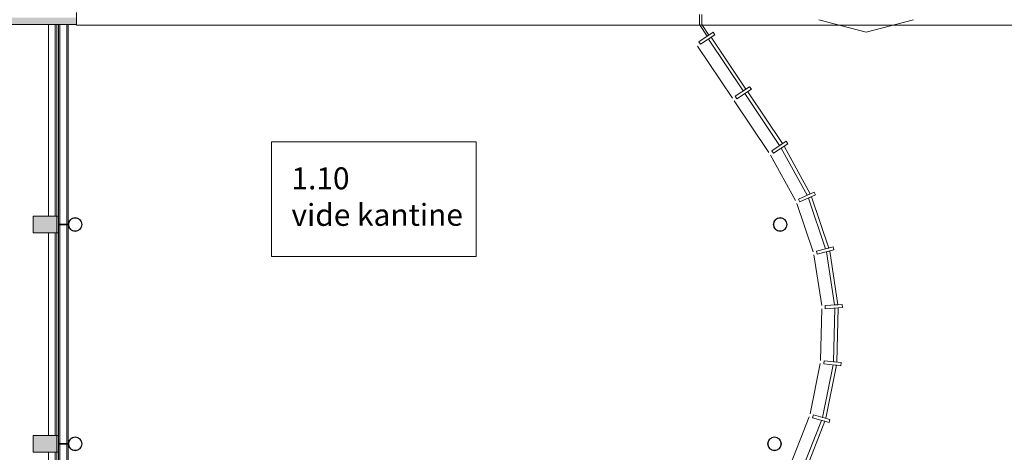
# Model space of a CAD drawing. Header units: millimetres. Extents: x 755778 to 1537169, y 90093 to 392038.
# Tile 69 of 134: x 919088 to 934818, y 341743 to 348646. Entities that reach past the tile are written whole.
import ezdxf

# ---------------------------------------------------------------- set-up
doc = ezdxf.new("R2010")
doc.units = ezdxf.units.MM
doc.layers.add('NIV 1HB', color=7, linetype='Continuous')
doc.layers.add('RUIMTEnr', color=7, linetype='Continuous', lineweight=5)
doc.styles.get("Standard").update_dxf_attribs({"font": 'arial.ttf'})

msp = doc.modelspace()

# ---------------------------------------------------------------- hatches: boundary and pattern name
at = {"layer": 'NIV 1HB', "lineweight": 5, "true_color": 0x555d61}
h = msp.add_hatch(color=251, dxfattribs=at)
h.paths.add_polyline_path([(919305.7, 338243.1), (919705.7, 338243.1), (919705.7, 338513.1), (919305.7, 338513.1)])
h.paths.add_polyline_path([(919305.7, 341743.1), (919705.7, 341743.1), (919705.7, 342013.1), (919305.7, 342013.1)])
h.paths.add_polyline_path([(919305.7, 345243.1), (919705.7, 345243.1), (919705.7, 345513.1), (919305.7, 345513.1)])
h.paths.add_polyline_path([(923090.7, 354198.1), (923090.7, 352178.1), (922850.7, 352178.1), (922850.7, 352578.1), (922930.7, 352578.1), (922930.7, 354198.1)])
at = {"layer": 'NIV 1HB', "lineweight": 5}
msp.add_hatch(color=7, dxfattribs=at).paths.add_polyline_path([(919995.7, 348678.1), (918870.7, 348678.1), (918870.7, 348568.1), (919995.7, 348568.1)])

# ---------------------------------------------------------------- linework, layer by layer
at = {"layer": 'NIV 1HB', "color": 7, "lineweight": 5}
for p, q in [((919995.7, 348760.1), (919995.7, 348556.9)), ((919995.7, 348678.1), (919995.7, 348568.1)), ((929948.4, 348728.1), (929948.4, 348568.1)), ((929984.5, 348568.1), (929984.5, 348728.1)), ((931854.2, 348646.1), (932611.4, 348448.7)), ((932611.4, 348448.7), (933368.7, 348646.1)), ((919995.7, 348568.1), (918870.7, 348568.1)), ((919550.7, 345513.1), (919550.7, 348568.1)), ((919705.7, 348568.1), (919655.7, 348568.1)), ((919655.7, 348568.1), (919655.7, 345513.1)), ((919680.7, 337185.4), (919680.7, 348568.1)), ((919705.7, 345513.1), (919705.7, 348568.1)), ((919730.7, 337196.1), (919730.7, 348568.1)), ((919840.7, 337219.4), (919840.7, 348568.1)), ((919860.7, 348568.1), (919860.7, 337223.7)), ((919995.7, 348556.9), (968570.7, 348556.9)), ((930165.9, 348447.7), (929937.3, 348294.9)), ((929948.4, 348568.1), (930071.4, 348384.5)), ((930096.3, 348401.2), (929984.5, 348568.1)), ((930193.7, 348406.1), (930165.9, 348447.7)), ((929937.3, 348294.9), (929965.1, 348253.3)), ((929965.1, 348253.3), (930193.7, 348406.1)), ((930071.4, 348384.5), (930096.3, 348401.2)), ((930089.8, 348336.7), (930135.7, 348367.1)), ((930644.9, 347508.6), (930089.8, 348336.7)), ((930135.7, 348367.1), (930690.8, 347539)), ((929919.3, 348222.6), (930474.3, 347394.6)), ((930749.2, 347577.4), (930520.1, 347425.3)), ((930547.7, 347383.6), (930776.8, 347535.8)), ((930690.8, 347539), (930644.9, 347508.6)), ((930672.7, 347466.6), (930718.6, 347497.1)), ((930718.6, 347497.1), (931273.1, 346669.6)), ((930776.8, 347535.8), (930749.2, 347577.4)), ((930502, 347353), (931057.1, 346524.8)), ((930520.1, 347425.3), (930547.7, 347383.6)), ((931227.4, 346639), (930672.7, 347466.6)), ((931331.3, 346708.6), (931102.8, 346555.5)), ((931359.1, 346667.1), (931331.3, 346708.6)), ((931102.8, 346555.5), (931130.7, 346513.9)), ((931130.7, 346513.9), (931359.1, 346667.1)), ((931273.1, 346669.6), (931227.4, 346639)), ((931301, 346628.1), (931255.3, 346597.5)), ((931255.3, 346597.5), (931669, 345844.6)), ((931719.2, 345867), (931301, 346628.1)), ((931085, 346483.3), (931481.7, 345761.1)), ((931783.1, 345895.6), (931532, 345783.5)), ((931532, 345783.5), (931552.3, 345737.9)), ((931552.3, 345737.9), (931803.5, 345849.9)), ((931669, 345844.6), (931719.2, 345867)), ((931739.6, 345821.4), (931689.3, 345799)), ((931689.3, 345799), (931963.7, 344989.7)), ((932017, 345003), (931739.6, 345821.4)), ((931803.5, 345849.9), (931783.1, 345895.6)), ((931502.1, 345715.5), (931764.8, 344940.1)), ((919705.7, 345513.1), (919305.7, 345513.1)), ((919305.7, 345513.1), (919305.7, 345243.1)), ((919305.7, 345243.1), (919305.7, 345513.1)), ((919305.7, 345513.1), (919705.7, 345513.1)), ((919655.7, 345513.1), (919705.7, 345513.1)), ((919705.7, 345243.1), (919705.7, 345513.1)), ((919705.7, 345513.1), (919705.7, 345243.1)), ((919705.7, 345373.1), (919705.7, 345383.1)), ((919705.7, 345383.1), (919865.7, 345383.1)), ((919865.7, 345373.1), (919705.7, 345373.1)), ((919865.7, 345383.1), (919865.7, 345373.1)), ((919305.7, 345243.1), (919705.7, 345243.1)), ((919705.7, 345243.1), (919305.7, 345243.1)), ((919550.7, 342013.1), (919550.7, 345243.1)), ((919705.7, 345243.1), (919655.7, 345243.1)), ((919655.7, 345243.1), (919655.7, 342013.1)), ((919705.7, 342013.1), (919705.7, 345243.1)), ((932085, 345020), (931818.1, 344953.4)), ((931830.2, 344904.9), (932097.1, 344971.5)), ((931963.7, 344989.7), (932017, 345003)), ((932097.1, 344971.5), (932085, 345020)), ((931776.9, 344891.6), (931900.6, 344084.1)), ((931818.1, 344953.4), (931830.2, 344904.9)), ((932029.1, 344954.5), (931975.8, 344941.2)), ((931975.8, 344941.2), (932105.1, 344094.4)), ((932160, 344098.2), (932029.1, 344954.5)), ((931904, 344030.4), (931884.1, 343209.9)), ((932229.8, 344103), (931955.4, 344084.1)), ((931955.4, 344084.1), (931958.9, 344034.2)), ((931958.9, 344034.2), (932233.2, 344053.1)), ((932108.5, 344044.5), (932087.9, 343188)), ((932105.1, 344094.4), (932160, 344098.2)), ((932163.4, 344048.3), (932108.5, 344044.5)), ((932142.6, 343182.2), (932163.4, 344048.3)), ((932233.2, 344053.1), (932229.8, 344103)), ((931878.8, 343160.1), (931716.4, 342357.7)), ((932082.6, 343138.3), (931913.3, 342300.6)), ((931938.8, 343204), (931933.5, 343154.3)), ((931933.5, 343154.3), (932206.9, 343125)), ((932212.2, 343174.7), (931938.8, 343204)), ((931966.1, 342285.3), (932137.3, 343132.5)), ((932137.3, 343132.5), (932082.6, 343138.3)), ((932087.9, 343188), (932142.6, 343182.2)), ((932206.9, 343125), (932212.2, 343174.7)), ((931702.5, 342309.6), (931401.8, 341545.7)), ((931769.2, 342342.4), (931755.3, 342294.3)), ((931755.3, 342294.3), (932019.5, 342217.8)), ((932033.4, 342265.9), (931769.2, 342342.4)), ((931913.3, 342300.6), (931966.1, 342285.3)), ((931899.4, 342252.6), (931585.7, 341455.1)), ((931635, 341430.9), (931952.2, 342237.3)), ((931952.2, 342237.3), (931899.4, 342252.6)), ((932019.5, 342217.8), (932033.4, 342265.9)), ((919705.7, 342013.1), (919305.7, 342013.1)), ((919305.7, 342013.1), (919305.7, 341743.1)), ((919305.7, 341743.1), (919305.7, 342013.1)), ((919305.7, 342013.1), (919705.7, 342013.1)), ((919655.7, 342013.1), (919705.7, 342013.1)), ((919705.7, 341743.1), (919705.7, 342013.1)), ((919705.7, 342013.1), (919705.7, 341743.1)), ((919705.7, 341873.1), (919705.7, 341883.1)), ((919705.7, 341883.1), (919865.7, 341883.1)), ((919865.7, 341873.1), (919705.7, 341873.1)), ((919865.7, 341883.1), (919865.7, 341873.1)), ((919305.7, 341743.1), (919705.7, 341743.1)), ((919705.7, 341743.1), (919305.7, 341743.1)), ((919550.7, 338513.1), (919550.7, 341743.1)), ((919705.7, 341743.1), (919655.7, 341743.1)), ((919655.7, 341743.1), (919655.7, 338513.1)), ((919705.7, 338513.1), (919705.7, 341743.1))]:
    msp.add_line(p, q, dxfattribs=at)
at = {"layer": 'NIV 1HB', "lineweight": 5}
for centre, radius in [((919975.2, 345378.1), 109.5), ((919975.2, 345378.1), 103.7), ((931237.7, 345378.1), 109.5), ((931237.7, 345378.1), 103.7), ((919975.2, 341878.1), 109.5), ((919975.2, 341878.1), 103.7), ((931146.9, 341878.1), 109.5), ((931146.9, 341878.1), 103.7)]:
    msp.add_circle(centre, radius, dxfattribs=at)
at = {"layer": 'RUIMTEnr', "lineweight": 5}
msp.add_lwpolyline([(923112.5, 346697.1), (926381.7, 346697.1), (926381.7, 344867.4), (923112.5, 344867.4)], close=True, dxfattribs=at)

# ---------------------------------------------------------------- texts
at = {"layer": 'RUIMTEnr', "lineweight": 5, "insert": (923430, 345822.8), "char_height": 350, "attachment_point": 4, "rotation": 0.04243}
msp.add_mtext_dynamic_manual_height_columns('{\\fArial|b1|i0|c0|p34;1.10\\P}vide kantine', width=2951.731, gutter_width=121.2, heights=[0], dxfattribs=at)

doc.saveas('drawing.dxf')
